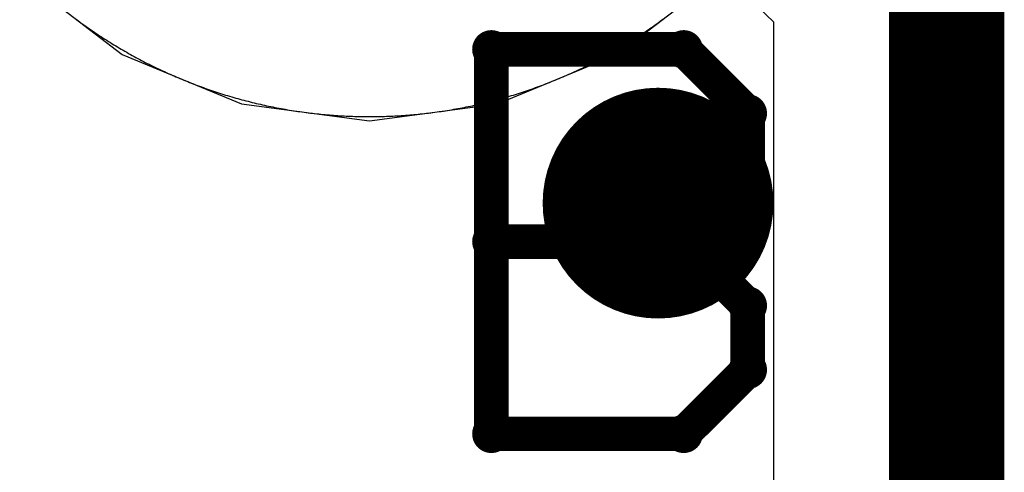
# Model space of a CAD drawing. Extents: x -1.5 to 9, y -3 to 5.
# Tile 103 of 256: x 0.7197 to 0.805, y 2.0267 to 2.0659. Entities that reach past the tile are written whole.
import ezdxf

# ---------------------------------------------------------------- set-up
doc = ezdxf.new("R2010")
doc.units = 0
doc.layers.get('0').update_dxf_attribs({"linetype": 'CONTINUOUS'})
for name, color, linetype in [('qfn16-30-34-a_copper_signal_1', 1, 'CONTINUOUS'), ('qfn16-30-34-a_copper_signal_2', 1, 'CONTINUOUS'), ('qfn16-30-34-a_copper_signal_bot', 5, 'CONTINUOUS'), ('qfn16-30-34-a_copper_signal_top', 1, 'CONTINUOUS'), ('qfn16-30-34-a_drawing_1', 1, 'CONTINUOUS'), ('qfn16-30-34-a_drillmap_1', 1, 'CONTINUOUS'), ('qfn16-30-34-a_pth_drill', 1, 'CONTINUOUS')]:
    doc.layers.add(name, color=color, linetype=linetype)

# ---------------------------------------------------------------- blocks, each defined once
blk = doc.blocks.new('D29')
at = {"const_width": 0.01}
blk.add_lwpolyline([(-0.005, 0, 1), (0.005, 0, 1)], format="xyb", close=True, dxfattribs=at)
blk = doc.blocks.new('D64')
at = {"const_width": 0.005}
blk.add_lwpolyline([(-0.0025, 0, 1), (0.0025, 0, 1)], format="xyb", close=True, dxfattribs=at)
blk = doc.blocks.new('D69')
at = {"const_width": 0.001667}
blk.add_lwpolyline([(-0.000833, 0, 1), (0.000833, 0, 1)], format="xyb", close=True, dxfattribs=at)
blk = doc.blocks.new('D44')
at = {"const_width": 0.0025}
blk.add_lwpolyline([(-0.00125, 0, 1), (0.00125, 0, 1)], format="xyb", close=True, dxfattribs=at)

msp = doc.modelspace()

# ---------------------------------------------------------------- linework, layer by layer
at = {"layer": 'qfn16-30-34-a_copper_signal_1', "color": 1}
msp.add_lwpolyline([(0.724517, 2.065987), (0.724664, 2.065877), (0.724812, 2.065768), (0.72496, 2.06566), (0.725108, 2.065552), (0.725257, 2.065445), (0.725406, 2.065339), (0.725556, 2.065233), (0.725707, 2.065128), (0.725857, 2.065023), (0.726008, 2.064919), (0.72616, 2.064816), (0.726312, 2.064713), (0.726465, 2.064612), (0.726617, 2.06451), (0.726771, 2.06441), (0.726925, 2.06431), (0.727079, 2.064211), (0.727234, 2.064112), (0.727389, 2.064014), (0.727544, 2.063917), (0.7277, 2.06382), (0.727856, 2.063724), (0.728013, 2.063629), (0.72817, 2.063535), (0.728328, 2.063441), (0.728486, 2.063348), (0.728644, 2.063255), (0.728803, 2.063163), (0.728962, 2.063072), (0.729122, 2.062982), (0.729282, 2.062892), (0.729442, 2.062803), (0.729603, 2.062715), (0.729764, 2.062627), (0.729925, 2.06254), (0.730087, 2.062454), (0.730249, 2.062368), (0.730412, 2.062283), (0.730575, 2.062199), (0.730738, 2.062115), (0.730902, 2.062033), (0.731066, 2.061951), (0.73123, 2.061869), (0.731395, 2.061789), (0.73156, 2.061709), (0.731725, 2.06163), (0.731891, 2.061551), (0.732057, 2.061473), (0.732224, 2.061396), (0.73239, 2.06132), (0.732557, 2.061244), (0.732725, 2.061169), (0.732893, 2.061095), (0.733061, 2.061022), (0.733229, 2.060949), (0.733398, 2.060877), (0.733567, 2.060806), (0.733736, 2.060735), (0.733905, 2.060665), (0.734075, 2.060596), (0.734246, 2.060528), (0.734416, 2.06046), (0.734587, 2.060393), (0.734758, 2.060327), (0.734929, 2.060262), (0.735101, 2.060197), (0.735273, 2.060133), (0.735445, 2.06007), (0.735617, 2.060008), (0.73579, 2.059946), (0.735963, 2.059885), (0.736136, 2.059825), (0.73631, 2.059765), (0.736484, 2.059706), (0.736658, 2.059649), (0.736832, 2.059591), (0.737006, 2.059535), (0.737181, 2.059479), (0.737356, 2.059424), (0.737531, 2.05937), (0.737707, 2.059317), (0.737882, 2.059264), (0.738058, 2.059212), (0.738235, 2.059161), (0.738411, 2.05911), (0.738587, 2.059061), (0.738764, 2.059012), (0.738941, 2.058964), (0.739118, 2.058917), (0.739296, 2.05887), (0.739473, 2.058824), (0.739651, 2.058779), (0.739829, 2.058735), (0.740007, 2.058691), (0.740186, 2.058649), (0.740364, 2.058607), (0.740543, 2.058566), (0.740722, 2.058525), (0.740901, 2.058485), (0.74108, 2.058447), (0.741259, 2.058408), (0.741439, 2.058371), (0.741619, 2.058334), (0.741799, 2.058299), (0.741979, 2.058264), (0.742159, 2.058229), (0.742339, 2.058196), (0.74252, 2.058163), (0.7427, 2.058131), (0.742881, 2.0581), (0.743062, 2.05807), (0.743243, 2.058041), (0.743424, 2.058012), (0.743605, 2.057984), (0.743787, 2.057956), (0.743968, 2.05793), (0.74415, 2.057905), (0.744331, 2.05788), (0.744513, 2.057856), (0.744695, 2.057832), (0.744877, 2.05781), (0.745059, 2.057788), (0.745241, 2.057767), (0.745424, 2.057747), (0.745606, 2.057728), (0.745789, 2.057709), (0.745971, 2.057691), (0.746154, 2.057674), (0.746337, 2.057658), (0.746519, 2.057643), (0.746702, 2.057628), (0.746885, 2.057614), (0.747068, 2.057601), (0.747251, 2.057589), (0.747434, 2.057577), (0.747617, 2.057567), (0.7478, 2.057557), (0.747983, 2.057548), (0.748167, 2.057539), (0.74835, 2.057532), (0.748533, 2.057525), (0.748716, 2.057519), (0.7489, 2.057514), (0.749083, 2.05751), (0.749266, 2.057506), (0.74945, 2.057503), (0.749633, 2.057501), (0.749817, 2.0575), (0.75, 2.0575), (0.750183, 2.0575), (0.750367, 2.057501), (0.75055, 2.057503), (0.750734, 2.057506), (0.750917, 2.05751), (0.7511, 2.057514), (0.751284, 2.057519), (0.751467, 2.057525), (0.75165, 2.057532), (0.751833, 2.057539), (0.752017, 2.057548), (0.7522, 2.057557), (0.752383, 2.057567), (0.752566, 2.057577), (0.752749, 2.057589), (0.752932, 2.057601), (0.753115, 2.057614), (0.753298, 2.057628), (0.753481, 2.057643), (0.753663, 2.057658), (0.753846, 2.057674), (0.754029, 2.057691), (0.754211, 2.057709), (0.754394, 2.057728), (0.754576, 2.057747), (0.754759, 2.057767), (0.754941, 2.057788), (0.755123, 2.05781), (0.755305, 2.057832), (0.755487, 2.057856), (0.755669, 2.05788), (0.75585, 2.057905), (0.756032, 2.05793), (0.756213, 2.057956), (0.756395, 2.057984), (0.756576, 2.058012), (0.756757, 2.058041), (0.756938, 2.05807), (0.757119, 2.0581), (0.7573, 2.058131), (0.75748, 2.058163), (0.757661, 2.058196), (0.757841, 2.058229), (0.758021, 2.058264), (0.758201, 2.058299), (0.758381, 2.058334), (0.758561, 2.058371), (0.758741, 2.058408), (0.75892, 2.058447), (0.759099, 2.058485), (0.759278, 2.058525), (0.759457, 2.058566), (0.759636, 2.058607), (0.759814, 2.058649), (0.759993, 2.058691), (0.760171, 2.058735), (0.760349, 2.058779), (0.760527, 2.058824), (0.760704, 2.05887), (0.760882, 2.058917), (0.761059, 2.058964), (0.761236, 2.059012), (0.761413, 2.059061), (0.761589, 2.05911), (0.761765, 2.059161), (0.761942, 2.059212), (0.762118, 2.059264), (0.762293, 2.059317), (0.762469, 2.05937), (0.762644, 2.059424), (0.762819, 2.059479), (0.762994, 2.059535), (0.763168, 2.059591), (0.763342, 2.059649), (0.763516, 2.059706), (0.76369, 2.059765), (0.763864, 2.059825), (0.764037, 2.059885), (0.76421, 2.059946), (0.764383, 2.060008), (0.764555, 2.06007), (0.764727, 2.060133), (0.764899, 2.060197), (0.765071, 2.060262), (0.765242, 2.060327), (0.765413, 2.060393), (0.765584, 2.06046), (0.765754, 2.060528), (0.765925, 2.060596), (0.766095, 2.060665), (0.766264, 2.060735), (0.766433, 2.060806), (0.766602, 2.060877), (0.766771, 2.060949), (0.766939, 2.061022), (0.767107, 2.061095), (0.767275, 2.061169), (0.767443, 2.061244), (0.76761, 2.06132), (0.767776, 2.061396), (0.767943, 2.061473), (0.768109, 2.061551), (0.768275, 2.06163), (0.76844, 2.061709), (0.768605, 2.061789), (0.76877, 2.061869), (0.768934, 2.061951), (0.769098, 2.062033), (0.769262, 2.062115), (0.769425, 2.062199), (0.769588, 2.062283), (0.769751, 2.062368), (0.769913, 2.062454), (0.770075, 2.06254), (0.770236, 2.062627), (0.770397, 2.062715), (0.770558, 2.062803), (0.770718, 2.062892), (0.770878, 2.062982), (0.771038, 2.063072), (0.771197, 2.063163), (0.771356, 2.063255), (0.771514, 2.063348), (0.771672, 2.063441), (0.77183, 2.063535), (0.771987, 2.063629), (0.772144, 2.063724), (0.7723, 2.06382), (0.772456, 2.063917), (0.772611, 2.064014), (0.772766, 2.064112), (0.772921, 2.064211), (0.773075, 2.06431), (0.773229, 2.06441), (0.773383, 2.06451), (0.773535, 2.064612), (0.773688, 2.064713), (0.77384, 2.064816), (0.773992, 2.064919), (0.774143, 2.065023), (0.774293, 2.065128), (0.774444, 2.065233), (0.774594, 2.065339), (0.774743, 2.065445), (0.774892, 2.065552), (0.77504, 2.06566), (0.775188, 2.065768), (0.775336, 2.065877), (0.775483, 2.065987)], dxfattribs=at)
at = {"layer": 'qfn16-30-34-a_copper_signal_2', "color": 1}
msp.add_lwpolyline([(0.724517, 2.065987), (0.724664, 2.065877), (0.724812, 2.065768), (0.72496, 2.06566), (0.725108, 2.065552), (0.725257, 2.065445), (0.725406, 2.065339), (0.725556, 2.065233), (0.725707, 2.065128), (0.725857, 2.065023), (0.726008, 2.064919), (0.72616, 2.064816), (0.726312, 2.064713), (0.726465, 2.064612), (0.726617, 2.06451), (0.726771, 2.06441), (0.726925, 2.06431), (0.727079, 2.064211), (0.727234, 2.064112), (0.727389, 2.064014), (0.727544, 2.063917), (0.7277, 2.06382), (0.727856, 2.063724), (0.728013, 2.063629), (0.72817, 2.063535), (0.728328, 2.063441), (0.728486, 2.063348), (0.728644, 2.063255), (0.728803, 2.063163), (0.728962, 2.063072), (0.729122, 2.062982), (0.729282, 2.062892), (0.729442, 2.062803), (0.729603, 2.062715), (0.729764, 2.062627), (0.729925, 2.06254), (0.730087, 2.062454), (0.730249, 2.062368), (0.730412, 2.062283), (0.730575, 2.062199), (0.730738, 2.062115), (0.730902, 2.062033), (0.731066, 2.061951), (0.73123, 2.061869), (0.731395, 2.061789), (0.73156, 2.061709), (0.731725, 2.06163), (0.731891, 2.061551), (0.732057, 2.061473), (0.732224, 2.061396), (0.73239, 2.06132), (0.732557, 2.061244), (0.732725, 2.061169), (0.732893, 2.061095), (0.733061, 2.061022), (0.733229, 2.060949), (0.733398, 2.060877), (0.733567, 2.060806), (0.733736, 2.060735), (0.733905, 2.060665), (0.734075, 2.060596), (0.734246, 2.060528), (0.734416, 2.06046), (0.734587, 2.060393), (0.734758, 2.060327), (0.734929, 2.060262), (0.735101, 2.060197), (0.735273, 2.060133), (0.735445, 2.06007), (0.735617, 2.060008), (0.73579, 2.059946), (0.735963, 2.059885), (0.736136, 2.059825), (0.73631, 2.059765), (0.736484, 2.059706), (0.736658, 2.059649), (0.736832, 2.059591), (0.737006, 2.059535), (0.737181, 2.059479), (0.737356, 2.059424), (0.737531, 2.05937), (0.737707, 2.059317), (0.737882, 2.059264), (0.738058, 2.059212), (0.738235, 2.059161), (0.738411, 2.05911), (0.738587, 2.059061), (0.738764, 2.059012), (0.738941, 2.058964), (0.739118, 2.058917), (0.739296, 2.05887), (0.739473, 2.058824), (0.739651, 2.058779), (0.739829, 2.058735), (0.740007, 2.058691), (0.740186, 2.058649), (0.740364, 2.058607), (0.740543, 2.058566), (0.740722, 2.058525), (0.740901, 2.058485), (0.74108, 2.058447), (0.741259, 2.058408), (0.741439, 2.058371), (0.741619, 2.058334), (0.741799, 2.058299), (0.741979, 2.058264), (0.742159, 2.058229), (0.742339, 2.058196), (0.74252, 2.058163), (0.7427, 2.058131), (0.742881, 2.0581), (0.743062, 2.05807), (0.743243, 2.058041), (0.743424, 2.058012), (0.743605, 2.057984), (0.743787, 2.057956), (0.743968, 2.05793), (0.74415, 2.057905), (0.744331, 2.05788), (0.744513, 2.057856), (0.744695, 2.057832), (0.744877, 2.05781), (0.745059, 2.057788), (0.745241, 2.057767), (0.745424, 2.057747), (0.745606, 2.057728), (0.745789, 2.057709), (0.745971, 2.057691), (0.746154, 2.057674), (0.746337, 2.057658), (0.746519, 2.057643), (0.746702, 2.057628), (0.746885, 2.057614), (0.747068, 2.057601), (0.747251, 2.057589), (0.747434, 2.057577), (0.747617, 2.057567), (0.7478, 2.057557), (0.747983, 2.057548), (0.748167, 2.057539), (0.74835, 2.057532), (0.748533, 2.057525), (0.748716, 2.057519), (0.7489, 2.057514), (0.749083, 2.05751), (0.749266, 2.057506), (0.74945, 2.057503), (0.749633, 2.057501), (0.749817, 2.0575), (0.75, 2.0575), (0.750183, 2.0575), (0.750367, 2.057501), (0.75055, 2.057503), (0.750734, 2.057506), (0.750917, 2.05751), (0.7511, 2.057514), (0.751284, 2.057519), (0.751467, 2.057525), (0.75165, 2.057532), (0.751833, 2.057539), (0.752017, 2.057548), (0.7522, 2.057557), (0.752383, 2.057567), (0.752566, 2.057577), (0.752749, 2.057589), (0.752932, 2.057601), (0.753115, 2.057614), (0.753298, 2.057628), (0.753481, 2.057643), (0.753663, 2.057658), (0.753846, 2.057674), (0.754029, 2.057691), (0.754211, 2.057709), (0.754394, 2.057728), (0.754576, 2.057747), (0.754759, 2.057767), (0.754941, 2.057788), (0.755123, 2.05781), (0.755305, 2.057832), (0.755487, 2.057856), (0.755669, 2.05788), (0.75585, 2.057905), (0.756032, 2.05793), (0.756213, 2.057956), (0.756395, 2.057984), (0.756576, 2.058012), (0.756757, 2.058041), (0.756938, 2.05807), (0.757119, 2.0581), (0.7573, 2.058131), (0.75748, 2.058163), (0.757661, 2.058196), (0.757841, 2.058229), (0.758021, 2.058264), (0.758201, 2.058299), (0.758381, 2.058334), (0.758561, 2.058371), (0.758741, 2.058408), (0.75892, 2.058447), (0.759099, 2.058485), (0.759278, 2.058525), (0.759457, 2.058566), (0.759636, 2.058607), (0.759814, 2.058649), (0.759993, 2.058691), (0.760171, 2.058735), (0.760349, 2.058779), (0.760527, 2.058824), (0.760704, 2.05887), (0.760882, 2.058917), (0.761059, 2.058964), (0.761236, 2.059012), (0.761413, 2.059061), (0.761589, 2.05911), (0.761765, 2.059161), (0.761942, 2.059212), (0.762118, 2.059264), (0.762293, 2.059317), (0.762469, 2.05937), (0.762644, 2.059424), (0.762819, 2.059479), (0.762994, 2.059535), (0.763168, 2.059591), (0.763342, 2.059649), (0.763516, 2.059706), (0.76369, 2.059765), (0.763864, 2.059825), (0.764037, 2.059885), (0.76421, 2.059946), (0.764383, 2.060008), (0.764555, 2.06007), (0.764727, 2.060133), (0.764899, 2.060197), (0.765071, 2.060262), (0.765242, 2.060327), (0.765413, 2.060393), (0.765584, 2.06046), (0.765754, 2.060528), (0.765925, 2.060596), (0.766095, 2.060665), (0.766264, 2.060735), (0.766433, 2.060806), (0.766602, 2.060877), (0.766771, 2.060949), (0.766939, 2.061022), (0.767107, 2.061095), (0.767275, 2.061169), (0.767443, 2.061244), (0.76761, 2.06132), (0.767776, 2.061396), (0.767943, 2.061473), (0.768109, 2.061551), (0.768275, 2.06163), (0.76844, 2.061709), (0.768605, 2.061789), (0.76877, 2.061869), (0.768934, 2.061951), (0.769098, 2.062033), (0.769262, 2.062115), (0.769425, 2.062199), (0.769588, 2.062283), (0.769751, 2.062368), (0.769913, 2.062454), (0.770075, 2.06254), (0.770236, 2.062627), (0.770397, 2.062715), (0.770558, 2.062803), (0.770718, 2.062892), (0.770878, 2.062982), (0.771038, 2.063072), (0.771197, 2.063163), (0.771356, 2.063255), (0.771514, 2.063348), (0.771672, 2.063441), (0.77183, 2.063535), (0.771987, 2.063629), (0.772144, 2.063724), (0.7723, 2.06382), (0.772456, 2.063917), (0.772611, 2.064014), (0.772766, 2.064112), (0.772921, 2.064211), (0.773075, 2.06431), (0.773229, 2.06441), (0.773383, 2.06451), (0.773535, 2.064612), (0.773688, 2.064713), (0.77384, 2.064816), (0.773992, 2.064919), (0.774143, 2.065023), (0.774293, 2.065128), (0.774444, 2.065233), (0.774594, 2.065339), (0.774743, 2.065445), (0.774892, 2.065552), (0.77504, 2.06566), (0.775188, 2.065768), (0.775336, 2.065877), (0.775483, 2.065987)], dxfattribs=at)
at = {"layer": 'qfn16-30-34-a_copper_signal_bot', "color": 5}
msp.add_lwpolyline([(0.719689, 2.069689), (0.728567, 2.062876), (0.738905, 2.058594), (0.75, 2.057133), (0.761095, 2.058594), (0.771433, 2.062876), (0.780311, 2.069689)], dxfattribs=at)
at = {"layer": 'qfn16-30-34-a_copper_signal_top', "color": 1, "const_width": 0.01}
msp.add_lwpolyline([(0.8, 1.9), (0.8, 2.15)], dxfattribs=at)
at = {"layer": 'qfn16-30-34-a_copper_signal_top', "color": 1}
for points in [[(0.783705, 2.06695), (0.785, 2.065707), (0.785, 1.906213)], [(0.724517, 2.065987), (0.724664, 2.065877), (0.724812, 2.065768), (0.72496, 2.06566), (0.725108, 2.065552), (0.725257, 2.065445), (0.725406, 2.065339), (0.725556, 2.065233), (0.725707, 2.065128), (0.725857, 2.065023), (0.726008, 2.064919), (0.72616, 2.064816), (0.726312, 2.064713), (0.726465, 2.064612), (0.726617, 2.06451), (0.726771, 2.06441), (0.726925, 2.06431), (0.727079, 2.064211), (0.727234, 2.064112), (0.727389, 2.064014), (0.727544, 2.063917), (0.7277, 2.06382), (0.727856, 2.063724), (0.728013, 2.063629), (0.72817, 2.063535), (0.728328, 2.063441), (0.728486, 2.063348), (0.728644, 2.063255), (0.728803, 2.063163), (0.728962, 2.063072), (0.729122, 2.062982), (0.729282, 2.062892), (0.729442, 2.062803), (0.729603, 2.062715), (0.729764, 2.062627), (0.729925, 2.06254), (0.730087, 2.062454), (0.730249, 2.062368), (0.730412, 2.062283), (0.730575, 2.062199), (0.730738, 2.062115), (0.730902, 2.062033), (0.731066, 2.061951), (0.73123, 2.061869), (0.731395, 2.061789), (0.73156, 2.061709), (0.731725, 2.06163), (0.731891, 2.061551), (0.732057, 2.061473), (0.732224, 2.061396), (0.73239, 2.06132), (0.732557, 2.061244), (0.732725, 2.061169), (0.732893, 2.061095), (0.733061, 2.061022), (0.733229, 2.060949), (0.733398, 2.060877), (0.733567, 2.060806), (0.733736, 2.060735), (0.733905, 2.060665), (0.734075, 2.060596), (0.734246, 2.060528), (0.734416, 2.06046), (0.734587, 2.060393), (0.734758, 2.060327), (0.734929, 2.060262), (0.735101, 2.060197), (0.735273, 2.060133), (0.735445, 2.06007), (0.735617, 2.060008), (0.73579, 2.059946), (0.735963, 2.059885), (0.736136, 2.059825), (0.73631, 2.059765), (0.736484, 2.059706), (0.736658, 2.059649), (0.736832, 2.059591), (0.737006, 2.059535), (0.737181, 2.059479), (0.737356, 2.059424), (0.737531, 2.05937), (0.737707, 2.059317), (0.737882, 2.059264), (0.738058, 2.059212), (0.738235, 2.059161), (0.738411, 2.05911), (0.738587, 2.059061), (0.738764, 2.059012), (0.738941, 2.058964), (0.739118, 2.058917), (0.739296, 2.05887), (0.739473, 2.058824), (0.739651, 2.058779), (0.739829, 2.058735), (0.740007, 2.058691), (0.740186, 2.058649), (0.740364, 2.058607), (0.740543, 2.058566), (0.740722, 2.058525), (0.740901, 2.058485), (0.74108, 2.058447), (0.741259, 2.058408), (0.741439, 2.058371), (0.741619, 2.058334), (0.741799, 2.058299), (0.741979, 2.058264), (0.742159, 2.058229), (0.742339, 2.058196), (0.74252, 2.058163), (0.7427, 2.058131), (0.742881, 2.0581), (0.743062, 2.05807), (0.743243, 2.058041), (0.743424, 2.058012), (0.743605, 2.057984), (0.743787, 2.057956), (0.743968, 2.05793), (0.74415, 2.057905), (0.744331, 2.05788), (0.744513, 2.057856), (0.744695, 2.057832), (0.744877, 2.05781), (0.745059, 2.057788), (0.745241, 2.057767), (0.745424, 2.057747), (0.745606, 2.057728), (0.745789, 2.057709), (0.745971, 2.057691), (0.746154, 2.057674), (0.746337, 2.057658), (0.746519, 2.057643), (0.746702, 2.057628), (0.746885, 2.057614), (0.747068, 2.057601), (0.747251, 2.057589), (0.747434, 2.057577), (0.747617, 2.057567), (0.7478, 2.057557), (0.747983, 2.057548), (0.748167, 2.057539), (0.74835, 2.057532), (0.748533, 2.057525), (0.748716, 2.057519), (0.7489, 2.057514), (0.749083, 2.05751), (0.749266, 2.057506), (0.74945, 2.057503), (0.749633, 2.057501), (0.749817, 2.0575), (0.75, 2.0575), (0.750183, 2.0575), (0.750367, 2.057501), (0.75055, 2.057503), (0.750734, 2.057506), (0.750917, 2.05751), (0.7511, 2.057514), (0.751284, 2.057519), (0.751467, 2.057525), (0.75165, 2.057532), (0.751833, 2.057539), (0.752017, 2.057548), (0.7522, 2.057557), (0.752383, 2.057567), (0.752566, 2.057577), (0.752749, 2.057589), (0.752932, 2.057601), (0.753115, 2.057614), (0.753298, 2.057628), (0.753481, 2.057643), (0.753663, 2.057658), (0.753846, 2.057674), (0.754029, 2.057691), (0.754211, 2.057709), (0.754394, 2.057728), (0.754576, 2.057747), (0.754759, 2.057767), (0.754941, 2.057788), (0.755123, 2.05781), (0.755305, 2.057832), (0.755487, 2.057856), (0.755669, 2.05788), (0.75585, 2.057905), (0.756032, 2.05793), (0.756213, 2.057956), (0.756395, 2.057984), (0.756576, 2.058012), (0.756757, 2.058041), (0.756938, 2.05807), (0.757119, 2.0581), (0.7573, 2.058131), (0.75748, 2.058163), (0.757661, 2.058196), (0.757841, 2.058229), (0.758021, 2.058264), (0.758201, 2.058299), (0.758381, 2.058334), (0.758561, 2.058371), (0.758741, 2.058408), (0.75892, 2.058447), (0.759099, 2.058485), (0.759278, 2.058525), (0.759457, 2.058566), (0.759636, 2.058607), (0.759814, 2.058649), (0.759993, 2.058691), (0.760171, 2.058735), (0.760349, 2.058779), (0.760527, 2.058824), (0.760704, 2.05887), (0.760882, 2.058917), (0.761059, 2.058964), (0.761236, 2.059012), (0.761413, 2.059061), (0.761589, 2.05911), (0.761765, 2.059161), (0.761942, 2.059212), (0.762118, 2.059264), (0.762293, 2.059317), (0.762469, 2.05937), (0.762644, 2.059424), (0.762819, 2.059479), (0.762994, 2.059535), (0.763168, 2.059591), (0.763342, 2.059649), (0.763516, 2.059706), (0.76369, 2.059765), (0.763864, 2.059825), (0.764037, 2.059885), (0.76421, 2.059946), (0.764383, 2.060008), (0.764555, 2.06007), (0.764727, 2.060133), (0.764899, 2.060197), (0.765071, 2.060262), (0.765242, 2.060327), (0.765413, 2.060393), (0.765584, 2.06046), (0.765754, 2.060528), (0.765925, 2.060596), (0.766095, 2.060665), (0.766264, 2.060735), (0.766433, 2.060806), (0.766602, 2.060877), (0.766771, 2.060949), (0.766939, 2.061022), (0.767107, 2.061095), (0.767275, 2.061169), (0.767443, 2.061244), (0.76761, 2.06132), (0.767776, 2.061396), (0.767943, 2.061473), (0.768109, 2.061551), (0.768275, 2.06163), (0.76844, 2.061709), (0.768605, 2.061789), (0.76877, 2.061869), (0.768934, 2.061951), (0.769098, 2.062033), (0.769262, 2.062115), (0.769425, 2.062199), (0.769588, 2.062283), (0.769751, 2.062368), (0.769913, 2.062454), (0.770075, 2.06254), (0.770236, 2.062627), (0.770397, 2.062715), (0.770558, 2.062803), (0.770718, 2.062892), (0.770878, 2.062982), (0.771038, 2.063072), (0.771197, 2.063163), (0.771356, 2.063255), (0.771514, 2.063348), (0.771672, 2.063441), (0.77183, 2.063535), (0.771987, 2.063629), (0.772144, 2.063724), (0.7723, 2.06382), (0.772456, 2.063917), (0.772611, 2.064014), (0.772766, 2.064112), (0.772921, 2.064211), (0.773075, 2.06431), (0.773229, 2.06441), (0.773383, 2.06451), (0.773535, 2.064612), (0.773688, 2.064713), (0.77384, 2.064816), (0.773992, 2.064919), (0.774143, 2.065023), (0.774293, 2.065128), (0.774444, 2.065233), (0.774594, 2.065339), (0.774743, 2.065445), (0.774892, 2.065552), (0.77504, 2.06566), (0.775188, 2.065768), (0.775336, 2.065877), (0.775483, 2.065987)]]:
    msp.add_lwpolyline(points, dxfattribs=at)
at = {"layer": 'qfn16-30-34-a_drawing_1', "color": 1, "const_width": 0.003}
for points in [[(0.760559, 2.063328), (0.760559, 2.030006)], [(0.777221, 2.063328), (0.760559, 2.063328)], [(0.782774, 2.057774), (0.777221, 2.063328)], [(0.782774, 2.052221), (0.782774, 2.057774)], [(0.777221, 2.046667), (0.782774, 2.052221)], [(0.777221, 2.046667), (0.760559, 2.046667)], [(0.760559, 2.046667), (0.777221, 2.046667)], [(0.782774, 2.041113), (0.777221, 2.046667)], [(0.782774, 2.035559), (0.782774, 2.041113)], [(0.777221, 2.030006), (0.782774, 2.035559)], [(0.760559, 2.030006), (0.777221, 2.030006)]]:
    msp.add_lwpolyline(points, dxfattribs=at)
at = {"layer": 'qfn16-30-34-a_drillmap_1', "color": 1, "const_width": 0.005}
for points in [[(0.775, 2.045), (0.775, 2.055)], [(0.77, 2.05), (0.78, 2.05)]]:
    msp.add_lwpolyline(points, dxfattribs=at)

# ---------------------------------------------------------------- block references
at = {"layer": 'qfn16-30-34-a_copper_signal_1'}
msp.add_blockref('D29', (0.775, 2.05), dxfattribs=at)
at = {"layer": 'qfn16-30-34-a_copper_signal_2'}
msp.add_blockref('D29', (0.775, 2.05), dxfattribs=at)
at = {"layer": 'qfn16-30-34-a_copper_signal_bot'}
msp.add_blockref('D29', (0.775, 2.05), dxfattribs=at)
at = {"layer": 'qfn16-30-34-a_copper_signal_top'}
msp.add_blockref('D29', (0.775, 2.05), dxfattribs=at)
at = {"layer": 'qfn16-30-34-a_drawing_1'}
for p in [(0.760559, 2.063328), (0.760559, 2.063328), (0.777221, 2.063328), (0.782774, 2.057774), (0.782774, 2.052221), (0.760559, 2.046667), (0.777221, 2.046667), (0.777221, 2.046667), (0.782774, 2.041113), (0.782774, 2.035559), (0.760559, 2.030006), (0.777221, 2.030006)]:
    msp.add_blockref('D69', p, dxfattribs=at)
at = {"layer": 'qfn16-30-34-a_drillmap_1'}
for p in [(0.775, 2.055), (0.77, 2.05), (0.78, 2.05), (0.775, 2.045)]:
    msp.add_blockref('D44', p, dxfattribs=at)
at = {"layer": 'qfn16-30-34-a_pth_drill'}
msp.add_blockref('D64', (0.775, 2.05), dxfattribs=at)

doc.saveas('drawing.dxf')
